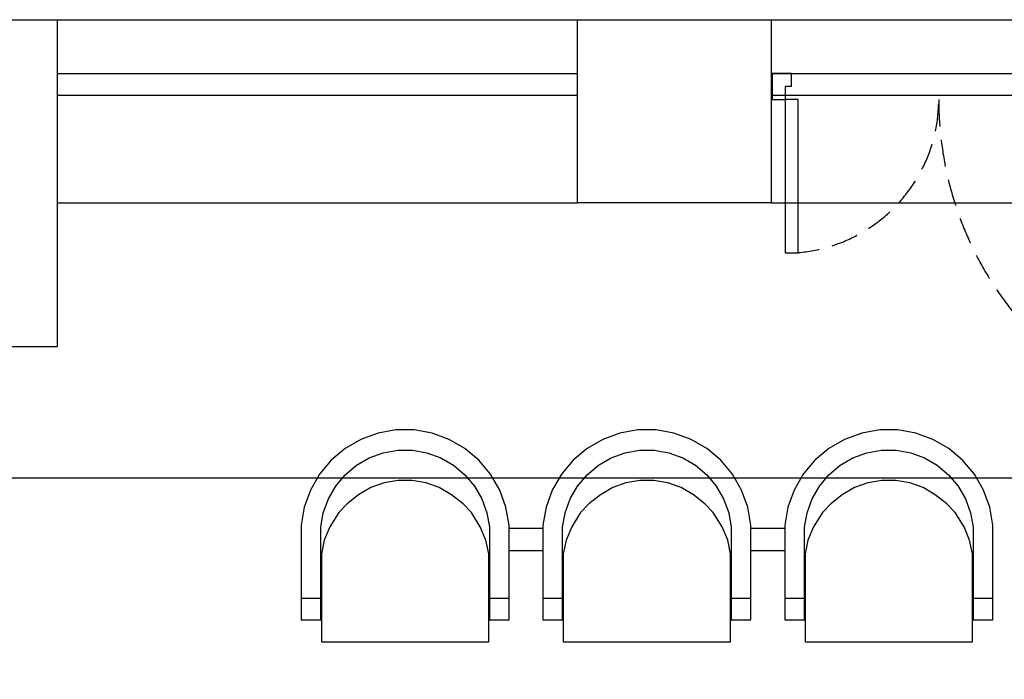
# Model space of a CAD drawing. Header units: millimetres. Extents: x -197461 to 862495, y -970068 to 63888.
# Tile 234 of 253: x -84472 to -81728, y -108154 to -106317. Entities that reach past the tile are written whole.
import ezdxf

# ---------------------------------------------------------------- set-up
doc = ezdxf.new("R2010")
doc.units = ezdxf.units.MM
doc.linetypes.add('Dashed', pattern=[112.5, 75, -37.5])
for name, color, linetype in [('hatch_mb', 7, 'CONTINUOUS'), ('sienas es', 7, 'CONTINUOUS'), ('UAS', 240, 'CONTINUOUS')]:
    doc.layers.add(name, color=color, linetype=linetype)

msp = doc.modelspace()

# ---------------------------------------------------------------- linework, layer by layer
at = {"layer": 'hatch_mb', "color": 251, "linetype": 'Continuous', "true_color": 0x636466}
for p, q in [((-82374.24844, -106467.17096), (-82374.24844, -106539.26399)), ((-82320.17867, -106467.17096), (-82374.24844, -106467.17096)), ((-82320.17867, -106503.21747), (-82320.17867, -106467.17096)), ((-82320.17867, -106503.21747), (-82338.20193, -106503.21747)), ((-82338.20193, -106503.21747), (-82338.20193, -106539.26399)), ((-82374.24844, -106539.26399), (-82338.20193, -106539.26399)), ((-82302.15542, -106539.26399), (-82338.20193, -106539.26399)), ((-82338.20193, -106539.26399), (-82338.20193, -106966.66155)), ((-82302.15542, -106966.66155), (-82302.15542, -106539.26399)), ((-82338.20193, -106966.66155), (-82302.15542, -106966.66155))]:
    msp.add_line(p, q, dxfattribs=at)
at = {"layer": 'hatch_mb', "color": 9, "linetype": 'Continuous', "true_color": 0xc7c8ca}
for p, q in [((-83472.88884, -107468.51496), (-83520.57184, -107485.90957)), ((-83472.88884, -107468.51496), (-83520.57184, -107485.90957)), ((-83422.91684, -107459.68283), (-83472.88884, -107468.51496)), ((-83422.91684, -107459.68283), (-83472.88884, -107468.51496)), ((-83372.17284, -107459.68283), (-83422.91684, -107459.68283)), ((-83372.17284, -107459.68283), (-83422.91684, -107459.68283)), ((-83322.20084, -107468.51496), (-83372.17284, -107459.68283)), ((-83322.20084, -107468.51496), (-83372.17284, -107459.68283)), ((-83274.51784, -107485.90957), (-83322.20084, -107468.51496)), ((-83274.51784, -107485.90957), (-83322.20084, -107468.51496)), ((-82798.88884, -107468.51496), (-82846.57184, -107485.90957)), ((-82798.88884, -107468.51496), (-82846.57184, -107485.90957)), ((-82748.91684, -107459.68283), (-82798.88884, -107468.51496)), ((-82748.91684, -107459.68283), (-82798.88884, -107468.51496)), ((-82698.17284, -107459.68283), (-82748.91684, -107459.68283)), ((-82698.17284, -107459.68283), (-82748.91684, -107459.68283)), ((-82648.20084, -107468.51496), (-82698.17284, -107459.68283)), ((-82648.20084, -107468.51496), (-82698.17284, -107459.68283)), ((-82600.51784, -107485.90957), (-82648.20084, -107468.51496)), ((-82600.51784, -107485.90957), (-82648.20084, -107468.51496)), ((-82124.88884, -107468.51496), (-82172.57184, -107485.90957)), ((-82074.91684, -107459.68283), (-82124.88884, -107468.51496)), ((-82024.17284, -107459.68283), (-82074.91684, -107459.68283)), ((-81974.20084, -107468.51496), (-82024.17284, -107459.68283)), ((-81926.51784, -107485.90957), (-81974.20084, -107468.51496)), ((-83520.57184, -107485.90957), (-83564.51784, -107511.33852)), ((-83520.57184, -107485.90957), (-83564.51784, -107511.33852)), ((-83230.57184, -107511.33852), (-83274.51784, -107485.90957)), ((-83230.57184, -107511.33852), (-83274.51784, -107485.90957)), ((-82846.57184, -107485.90957), (-82890.51784, -107511.33852)), ((-82846.57184, -107485.90957), (-82890.51784, -107511.33852)), ((-82556.57184, -107511.33852), (-82600.51784, -107485.90957)), ((-82556.57184, -107511.33852), (-82600.51784, -107485.90957)), ((-82172.57184, -107485.90957), (-82216.51784, -107511.33852)), ((-81882.57184, -107511.33852), (-81926.51784, -107485.90957)), ((-83564.51784, -107511.33852), (-83603.38884, -107544.03094)), ((-83564.51784, -107511.33852), (-83603.38884, -107544.03094)), ((-83497.23984, -107537.24692), (-83458.59984, -107523.15086)), ((-83497.23984, -107537.24692), (-83458.59984, -107523.15086)), ((-83458.59984, -107523.15086), (-83418.10484, -107515.99455)), ((-83458.59984, -107523.15086), (-83418.10484, -107515.99455)), ((-83418.10484, -107515.99455), (-83376.98484, -107515.99455)), ((-83418.10484, -107515.99455), (-83376.98484, -107515.99455)), ((-83376.98484, -107515.99455), (-83336.48984, -107523.15086)), ((-83376.98484, -107515.99455), (-83336.48984, -107523.15086)), ((-83336.48984, -107523.15086), (-83297.84984, -107537.24692)), ((-83336.48984, -107523.15086), (-83297.84984, -107537.24692)), ((-83191.70084, -107544.03094), (-83230.57184, -107511.33852)), ((-83191.70084, -107544.03094), (-83230.57184, -107511.33852)), ((-82890.51784, -107511.33852), (-82929.38884, -107544.03094)), ((-82890.51784, -107511.33852), (-82929.38884, -107544.03094)), ((-82823.23984, -107537.24692), (-82784.59984, -107523.15086)), ((-82823.23984, -107537.24692), (-82784.59984, -107523.15086)), ((-82784.59984, -107523.15086), (-82744.10484, -107515.99455)), ((-82784.59984, -107523.15086), (-82744.10484, -107515.99455)), ((-82744.10484, -107515.99455), (-82702.98484, -107515.99455)), ((-82744.10484, -107515.99455), (-82702.98484, -107515.99455)), ((-82702.98484, -107515.99455), (-82662.48984, -107523.15086)), ((-82702.98484, -107515.99455), (-82662.48984, -107523.15086)), ((-82662.48984, -107523.15086), (-82623.84984, -107537.24692)), ((-82662.48984, -107523.15086), (-82623.84984, -107537.24692)), ((-82517.70084, -107544.03094), (-82556.57184, -107511.33852)), ((-82517.70084, -107544.03094), (-82556.57184, -107511.33852)), ((-82216.51784, -107511.33852), (-82255.38884, -107544.03094)), ((-82149.23984, -107537.24692), (-82110.59984, -107523.15086)), ((-82110.59984, -107523.15086), (-82070.10484, -107515.99455)), ((-82070.10484, -107515.99455), (-82028.98484, -107515.99455)), ((-82028.98484, -107515.99455), (-81988.48984, -107523.15086)), ((-81988.48984, -107523.15086), (-81949.84984, -107537.24692)), ((-81843.70084, -107544.03094), (-81882.57184, -107511.33852)), ((-83603.38884, -107544.03094), (-83636.00684, -107582.99068)), ((-83603.38884, -107544.03094), (-83636.00684, -107582.99068)), ((-83564.34984, -107584.34523), (-83532.84984, -107557.85388)), ((-83564.34984, -107584.34523), (-83532.84984, -107557.85388)), ((-83532.84984, -107557.85388), (-83497.23984, -107537.24692)), ((-83532.84984, -107557.85388), (-83497.23984, -107537.24692)), ((-83297.84984, -107537.24692), (-83262.23984, -107557.85388)), ((-83297.84984, -107537.24692), (-83262.23984, -107557.85388)), ((-83262.23984, -107557.85388), (-83230.73984, -107584.34523)), ((-83262.23984, -107557.85388), (-83230.73984, -107584.34523)), ((-83159.08284, -107582.99068), (-83191.70084, -107544.03094)), ((-83159.08284, -107582.99068), (-83191.70084, -107544.03094)), ((-82929.38884, -107544.03094), (-82962.00684, -107582.99068)), ((-82929.38884, -107544.03094), (-82962.00684, -107582.99068)), ((-82890.34984, -107584.34523), (-82858.84984, -107557.85388)), ((-82890.34984, -107584.34523), (-82858.84984, -107557.85388)), ((-82858.84984, -107557.85388), (-82823.23984, -107537.24692)), ((-82858.84984, -107557.85388), (-82823.23984, -107537.24692)), ((-82623.84984, -107537.24692), (-82588.23984, -107557.85388)), ((-82623.84984, -107537.24692), (-82588.23984, -107557.85388)), ((-82588.23984, -107557.85388), (-82556.73984, -107584.34523)), ((-82588.23984, -107557.85388), (-82556.73984, -107584.34523)), ((-82485.08284, -107582.99068), (-82517.70084, -107544.03094)), ((-82485.08284, -107582.99068), (-82517.70084, -107544.03094)), ((-82255.38884, -107544.03094), (-82288.00684, -107582.99068)), ((-82216.34984, -107584.34523), (-82184.84984, -107557.85388)), ((-82184.84984, -107557.85388), (-82149.23984, -107537.24692)), ((-81949.84984, -107537.24692), (-81914.23984, -107557.85388)), ((-81914.23984, -107557.85388), (-81882.73984, -107584.34523)), ((-81811.08284, -107582.99068), (-81843.70084, -107544.03094)), ((-83636.00684, -107582.99068), (-83661.37784, -107627.03701)), ((-83636.00684, -107582.99068), (-83661.37784, -107627.03701)), ((-83590.78084, -107615.91711), (-83564.34984, -107584.34523)), ((-83590.78084, -107615.91711), (-83564.34984, -107584.34523)), ((-83230.73984, -107584.34523), (-83204.30884, -107615.91711)), ((-83230.73984, -107584.34523), (-83204.30884, -107615.91711)), ((-83133.71184, -107627.03701), (-83159.08284, -107582.99068)), ((-83133.71184, -107627.03701), (-83159.08284, -107582.99068)), ((-82962.00684, -107582.99068), (-82987.37784, -107627.03701)), ((-82962.00684, -107582.99068), (-82987.37784, -107627.03701)), ((-82916.78084, -107615.91711), (-82890.34984, -107584.34523)), ((-82916.78084, -107615.91711), (-82890.34984, -107584.34523)), ((-82556.73984, -107584.34523), (-82530.30884, -107615.91711)), ((-82556.73984, -107584.34523), (-82530.30884, -107615.91711)), ((-82459.71184, -107627.03701), (-82485.08284, -107582.99068)), ((-82459.71184, -107627.03701), (-82485.08284, -107582.99068)), ((-82288.00684, -107582.99068), (-82313.37784, -107627.03701)), ((-82242.78084, -107615.91711), (-82216.34984, -107584.34523)), ((-81882.73984, -107584.34523), (-81856.30884, -107615.91711)), ((-81785.71184, -107627.03701), (-81811.08284, -107582.99068)), ((-83611.34084, -107651.60843), (-83590.78084, -107615.91711)), ((-83611.34084, -107651.60843), (-83590.78084, -107615.91711)), ((-83456.00184, -107607.00979), (-83492.99684, -107620.45109)), ((-83456.00184, -107607.00979), (-83492.99684, -107620.45109)), ((-83417.22984, -107600.18482), (-83456.00184, -107607.00979)), ((-83417.22984, -107600.18482), (-83456.00184, -107607.00979)), ((-83377.85984, -107600.18482), (-83417.22984, -107600.18482)), ((-83377.85984, -107600.18482), (-83417.22984, -107600.18482)), ((-83339.08784, -107607.00979), (-83377.85984, -107600.18482)), ((-83339.08784, -107607.00979), (-83377.85984, -107600.18482)), ((-83302.09284, -107620.45109), (-83339.08784, -107607.00979)), ((-83302.09284, -107620.45109), (-83339.08784, -107607.00979)), ((-83204.30884, -107615.91711), (-83183.74884, -107651.60843)), ((-83204.30884, -107615.91711), (-83183.74884, -107651.60843)), ((-82937.34084, -107651.60843), (-82916.78084, -107615.91711)), ((-82937.34084, -107651.60843), (-82916.78084, -107615.91711)), ((-82782.00184, -107607.00979), (-82818.99684, -107620.45109)), ((-82782.00184, -107607.00979), (-82818.99684, -107620.45109)), ((-82743.22984, -107600.18482), (-82782.00184, -107607.00979)), ((-82743.22984, -107600.18482), (-82782.00184, -107607.00979)), ((-82703.85984, -107600.18482), (-82743.22984, -107600.18482)), ((-82703.85984, -107600.18482), (-82743.22984, -107600.18482)), ((-82665.08784, -107607.00979), (-82703.85984, -107600.18482)), ((-82665.08784, -107607.00979), (-82703.85984, -107600.18482)), ((-82628.09284, -107620.45109), (-82665.08784, -107607.00979)), ((-82628.09284, -107620.45109), (-82665.08784, -107607.00979)), ((-82530.30884, -107615.91711), (-82509.74884, -107651.60843)), ((-82530.30884, -107615.91711), (-82509.74884, -107651.60843)), ((-82263.34084, -107651.60843), (-82242.78084, -107615.91711)), ((-82108.00184, -107607.00979), (-82144.99684, -107620.45109)), ((-82069.22984, -107600.18482), (-82108.00184, -107607.00979)), ((-82029.85984, -107600.18482), (-82069.22984, -107600.18482)), ((-81991.08784, -107607.00979), (-82029.85984, -107600.18482)), ((-81954.09284, -107620.45109), (-81991.08784, -107607.00979)), ((-81856.30884, -107615.91711), (-81835.74884, -107651.60843)), ((-83661.37784, -107627.03701), (-83678.73284, -107674.82889)), ((-83661.37784, -107627.03701), (-83678.73284, -107674.82889)), ((-83527.09284, -107640.10144), (-83559.25184, -107665.3629)), ((-83527.09284, -107640.10144), (-83559.25184, -107665.3629)), ((-83492.99684, -107620.45109), (-83527.09284, -107640.10144)), ((-83492.99684, -107620.45109), (-83527.09284, -107640.10144)), ((-83267.99684, -107640.10144), (-83302.09284, -107620.45109)), ((-83267.99684, -107640.10144), (-83302.09284, -107620.45109)), ((-83235.83784, -107665.3629), (-83267.99684, -107640.10144)), ((-83235.83784, -107665.3629), (-83267.99684, -107640.10144)), ((-83116.35684, -107674.82889), (-83133.71184, -107627.03701)), ((-83116.35684, -107674.82889), (-83133.71184, -107627.03701)), ((-82987.37784, -107627.03701), (-83004.73284, -107674.82889)), ((-82987.37784, -107627.03701), (-83004.73284, -107674.82889)), ((-82853.09284, -107640.10144), (-82885.25184, -107665.3629)), ((-82853.09284, -107640.10144), (-82885.25184, -107665.3629)), ((-82818.99684, -107620.45109), (-82853.09284, -107640.10144)), ((-82818.99684, -107620.45109), (-82853.09284, -107640.10144)), ((-82593.99684, -107640.10144), (-82628.09284, -107620.45109)), ((-82593.99684, -107640.10144), (-82628.09284, -107620.45109)), ((-82561.83784, -107665.3629), (-82593.99684, -107640.10144)), ((-82561.83784, -107665.3629), (-82593.99684, -107640.10144)), ((-82442.35684, -107674.82889), (-82459.71184, -107627.03701)), ((-82442.35684, -107674.82889), (-82459.71184, -107627.03701)), ((-82313.37784, -107627.03701), (-82330.73284, -107674.82889)), ((-82179.09284, -107640.10144), (-82211.25184, -107665.3629)), ((-82144.99684, -107620.45109), (-82179.09284, -107640.10144)), ((-81919.99684, -107640.10144), (-81954.09284, -107620.45109)), ((-81887.83784, -107665.3629), (-81919.99684, -107640.10144)), ((-81768.35684, -107674.82889), (-81785.71184, -107627.03701)), ((-83625.40484, -107690.33663), (-83611.34084, -107651.60843)), ((-83625.40484, -107690.33663), (-83611.34084, -107651.60843)), ((-83559.25184, -107665.3629), (-83582.55784, -107689.47937)), ((-83559.25184, -107665.3629), (-83582.55784, -107689.47937)), ((-83212.53184, -107689.47937), (-83235.83784, -107665.3629)), ((-83212.53184, -107689.47937), (-83235.83784, -107665.3629)), ((-83183.74884, -107651.60843), (-83169.68484, -107690.33663)), ((-83183.74884, -107651.60843), (-83169.68484, -107690.33663)), ((-82951.40484, -107690.33663), (-82937.34084, -107651.60843)), ((-82951.40484, -107690.33663), (-82937.34084, -107651.60843)), ((-82885.25184, -107665.3629), (-82908.55784, -107689.47937)), ((-82885.25184, -107665.3629), (-82908.55784, -107689.47937)), ((-82538.53184, -107689.47937), (-82561.83784, -107665.3629)), ((-82538.53184, -107689.47937), (-82561.83784, -107665.3629)), ((-82509.74884, -107651.60843), (-82495.68484, -107690.33663)), ((-82509.74884, -107651.60843), (-82495.68484, -107690.33663)), ((-82277.40484, -107690.33663), (-82263.34084, -107651.60843)), ((-82211.25184, -107665.3629), (-82234.55784, -107689.47937)), ((-81864.53184, -107689.47937), (-81887.83784, -107665.3629)), ((-81835.74884, -107651.60843), (-81821.68484, -107690.33663)), ((-83678.73284, -107674.82889), (-83687.54484, -107724.91499)), ((-83678.73284, -107674.82889), (-83687.54484, -107724.91499)), ((-83632.54484, -107730.9241), (-83625.40484, -107690.33663)), ((-83632.54484, -107730.9241), (-83625.40484, -107690.33663)), ((-83582.55784, -107689.47937), (-83607.24284, -107729.5048)), ((-83582.55784, -107689.47937), (-83607.24284, -107729.5048)), ((-83187.84684, -107729.5048), (-83212.53184, -107689.47937)), ((-83187.84684, -107729.5048), (-83212.53184, -107689.47937)), ((-83169.68484, -107690.33663), (-83162.54484, -107730.9241)), ((-83169.68484, -107690.33663), (-83162.54484, -107730.9241)), ((-83107.54484, -107724.91499), (-83116.35684, -107674.82889)), ((-83107.54484, -107724.91499), (-83116.35684, -107674.82889)), ((-83004.73284, -107674.82889), (-83013.54484, -107724.91499)), ((-83004.73284, -107674.82889), (-83013.54484, -107724.91499)), ((-82958.54484, -107730.9241), (-82951.40484, -107690.33663)), ((-82958.54484, -107730.9241), (-82951.40484, -107690.33663)), ((-82908.55784, -107689.47937), (-82933.24284, -107729.5048)), ((-82908.55784, -107689.47937), (-82933.24284, -107729.5048)), ((-82513.84684, -107729.5048), (-82538.53184, -107689.47937)), ((-82513.84684, -107729.5048), (-82538.53184, -107689.47937)), ((-82495.68484, -107690.33663), (-82488.54484, -107730.9241)), ((-82495.68484, -107690.33663), (-82488.54484, -107730.9241)), ((-82433.54484, -107724.91499), (-82442.35684, -107674.82889)), ((-82433.54484, -107724.91499), (-82442.35684, -107674.82889)), ((-82330.73284, -107674.82889), (-82339.54484, -107724.91499)), ((-82284.54484, -107730.9241), (-82277.40484, -107690.33663)), ((-82234.55784, -107689.47937), (-82259.24284, -107729.5048)), ((-81839.84684, -107729.5048), (-81864.53184, -107689.47937)), ((-81821.68484, -107690.33663), (-81814.54484, -107730.9241)), ((-81759.54484, -107724.91499), (-81768.35684, -107674.82889)), ((-83687.54484, -107724.91499), (-83687.54484, -107989.04721)), ((-83687.54484, -107724.91499), (-83687.54484, -107989.04721)), ((-83107.54484, -107989.04721), (-83107.54484, -107724.91499)), ((-83107.54484, -107989.04721), (-83107.54484, -107724.91499)), ((-83013.54484, -107724.91499), (-83013.54484, -107989.04721)), ((-83013.54484, -107724.91499), (-83013.54484, -107989.04721)), ((-82433.54484, -107989.04721), (-82433.54484, -107724.91499)), ((-82433.54484, -107989.04721), (-82433.54484, -107724.91499)), ((-82339.54484, -107724.91499), (-82339.54484, -107989.04721)), ((-81759.54484, -107989.04721), (-81759.54484, -107724.91499)), ((-83632.54484, -107989.04721), (-83632.54484, -107730.9241)), ((-83632.54484, -107989.04721), (-83632.54484, -107730.9241)), ((-83607.24284, -107729.5048), (-83622.70784, -107766.43468)), ((-83607.24284, -107729.5048), (-83622.70784, -107766.43468)), ((-83172.38184, -107766.43468), (-83187.84684, -107729.5048)), ((-83172.38184, -107766.43468), (-83187.84684, -107729.5048)), ((-83162.54484, -107730.9241), (-83162.54484, -107989.04721)), ((-83162.54484, -107730.9241), (-83162.54484, -107989.04721)), ((-83107.54484, -107732.94721), (-83013.54484, -107732.94721)), ((-83107.54484, -107732.94721), (-83013.54484, -107732.94721)), ((-82958.54484, -107989.04721), (-82958.54484, -107730.9241)), ((-82958.54484, -107989.04721), (-82958.54484, -107730.9241)), ((-82933.24284, -107729.5048), (-82948.70784, -107766.43468)), ((-82933.24284, -107729.5048), (-82948.70784, -107766.43468)), ((-82498.38184, -107766.43468), (-82513.84684, -107729.5048)), ((-82498.38184, -107766.43468), (-82513.84684, -107729.5048)), ((-82488.54484, -107730.9241), (-82488.54484, -107989.04721)), ((-82488.54484, -107730.9241), (-82488.54484, -107989.04721)), ((-82433.54484, -107732.94721), (-82339.54484, -107732.94721)), ((-82284.54484, -107989.04721), (-82284.54484, -107730.9241)), ((-82259.24284, -107729.5048), (-82274.70784, -107766.43468)), ((-81824.38184, -107766.43468), (-81839.84684, -107729.5048)), ((-81814.54484, -107730.9241), (-81814.54484, -107989.04721)), ((-83622.70784, -107766.43468), (-83630.54484, -107805.13843)), ((-83622.70784, -107766.43468), (-83630.54484, -107805.13843)), ((-83164.54484, -107805.13843), (-83172.38184, -107766.43468)), ((-83164.54484, -107805.13843), (-83172.38184, -107766.43468)), ((-82948.70784, -107766.43468), (-82956.54484, -107805.13843)), ((-82948.70784, -107766.43468), (-82956.54484, -107805.13843)), ((-82490.54484, -107805.13843), (-82498.38184, -107766.43468)), ((-82490.54484, -107805.13843), (-82498.38184, -107766.43468)), ((-82274.70784, -107766.43468), (-82282.54484, -107805.13843)), ((-81816.54484, -107805.13843), (-81824.38184, -107766.43468)), ((-83630.54484, -107805.13843), (-83630.54484, -108049.443)), ((-83630.54484, -107805.13843), (-83630.54484, -108049.443)), ((-83164.54484, -108049.443), (-83164.54484, -107805.13843)), ((-83164.54484, -108049.443), (-83164.54484, -107805.13843)), ((-83107.54484, -107795.94721), (-83013.54484, -107795.94721)), ((-83107.54484, -107795.94721), (-83013.54484, -107795.94721)), ((-82956.54484, -107805.13843), (-82956.54484, -108049.443)), ((-82956.54484, -107805.13843), (-82956.54484, -108049.443)), ((-82490.54484, -108049.443), (-82490.54484, -107805.13843)), ((-82490.54484, -108049.443), (-82490.54484, -107805.13843)), ((-82433.54484, -107795.94721), (-82339.54484, -107795.94721)), ((-82282.54484, -107805.13843), (-82282.54484, -108049.443)), ((-81816.54484, -108049.443), (-81816.54484, -107805.13843)), ((-83632.54484, -107826.99969), (-83630.54484, -107813.29435)), ((-83632.54484, -107826.99969), (-83630.54484, -107813.29435)), ((-83164.54484, -107810.51655), (-83163.15884, -107817.19095)), ((-83164.54484, -107810.51655), (-83163.15884, -107817.19095)), ((-83163.15884, -107817.19095), (-83162.54484, -107841.70772)), ((-83163.15884, -107817.19095), (-83162.54484, -107841.70772)), ((-82958.54484, -107826.99969), (-82956.54484, -107813.29435)), ((-82958.54484, -107826.99969), (-82956.54484, -107813.29435)), ((-82490.54484, -107810.51655), (-82489.15884, -107817.19095)), ((-82490.54484, -107810.51655), (-82489.15884, -107817.19095)), ((-82489.15884, -107817.19095), (-82488.54484, -107841.70772)), ((-82489.15884, -107817.19095), (-82488.54484, -107841.70772)), ((-82284.54484, -107826.99969), (-82282.54484, -107813.29435)), ((-81816.54484, -107810.51655), (-81815.15884, -107817.19095)), ((-81815.15884, -107817.19095), (-81814.54484, -107841.70772)), ((-83687.54484, -107928.36039), (-83632.54484, -107928.54828)), ((-83687.54484, -107928.36039), (-83632.54484, -107928.54828)), ((-83162.54484, -107928.54828), (-83107.54484, -107928.36039)), ((-83162.54484, -107928.54828), (-83107.54484, -107928.36039)), ((-83013.54484, -107928.36039), (-82958.54484, -107928.54828)), ((-83013.54484, -107928.36039), (-82958.54484, -107928.54828)), ((-82488.54484, -107928.54828), (-82433.54484, -107928.36039)), ((-82488.54484, -107928.54828), (-82433.54484, -107928.36039)), ((-82339.54484, -107928.36039), (-82284.54484, -107928.54828)), ((-81814.54484, -107928.54828), (-81759.54484, -107928.36039)), ((-83687.54484, -107989.04721), (-83632.54484, -107989.04721)), ((-83687.54484, -107989.04721), (-83632.54484, -107989.04721)), ((-83162.54484, -107989.04721), (-83107.54484, -107989.04721)), ((-83162.54484, -107989.04721), (-83107.54484, -107989.04721)), ((-83013.54484, -107989.04721), (-82958.54484, -107989.04721)), ((-83013.54484, -107989.04721), (-82958.54484, -107989.04721)), ((-82488.54484, -107989.04721), (-82433.54484, -107989.04721)), ((-82488.54484, -107989.04721), (-82433.54484, -107989.04721)), ((-82339.54484, -107989.04721), (-82284.54484, -107989.04721)), ((-81814.54484, -107989.04721), (-81759.54484, -107989.04721)), ((-83630.54484, -108049.443), (-83164.54484, -108049.443)), ((-83630.54484, -108049.443), (-83164.54484, -108049.443)), ((-82956.54484, -108049.443), (-82490.54484, -108049.443)), ((-82956.54484, -108049.443), (-82490.54484, -108049.443)), ((-82282.54484, -108049.443), (-81816.54484, -108049.443))]:
    msp.add_line(p, q, dxfattribs=at)
at = {"layer": 'hatch_mb', "color": 251, "linetype": 'Dashed', "true_color": 0x636466}
for centre, radius, start, end in [((-82338.20193, -106539.26399), 427.90698, 272.7960257, 0), ((-80960.29495, -106539.26399), 950, 180, 270)]:
    msp.add_arc(centre, radius, start, end, dxfattribs=at)
at = {"layer": 'sienas es', "color": 251, "linetype": 'Continuous', "true_color": 0x636466}
for p, q in [((-84907.27004, -106317.17096), (-84367.27004, -106317.17096)), ((-84367.27004, -106317.17096), (-84367.27004, -107227.17096)), ((-84367.27004, -106317.17096), (-82917.27004, -106317.17096)), ((-82377.27004, -106317.17096), (-80927.27004, -106317.17096)), ((-84367.27004, -106467.17096), (-82917.27004, -106467.17096)), ((-82377.27004, -106467.17096), (-80924.24844, -106467.17096)), ((-84367.27004, -106527.17096), (-82917.27004, -106527.17096)), ((-82377.27004, -106527.17096), (-80924.24844, -106527.17096)), ((-84367.27004, -106827.17096), (-82917.27004, -106827.17096)), ((-82377.27004, -106827.17096), (-80927.27004, -106827.17096)), ((-84907.27004, -107227.17096), (-84367.27004, -107227.17096))]:
    msp.add_line(p, q, dxfattribs=at)
at = {"layer": 'sienas es', "color": 251, "linetype": 'Continuous', "true_color": 0x636466, "flags": 128}
msp.add_lwpolyline([(-82377.27004, -106827.17096), (-82917.27004, -106827.17096), (-82917.27004, -106317.17096), (-82377.27004, -106317.17096)], close=True, dxfattribs=at)
msp.add_lwpolyline([(-82377.27004, -106827.17096), (-82917.27004, -106827.17096), (-82917.27004, -106317.17096), (-82377.27004, -106317.17096)], close=True, dxfattribs=at)
at = {"layer": 'UAS', "color": 1}
msp.add_lwpolyline([(-75718.54873, -115308.14301), (-78855.58599, -115308.14301), (-78855.58599, -116896.33619), (-79012.00012, -116896.33619), (-79012.00012, -115332.95878), (-81485.73939, -115332.95878), (-81485.73939, -107943.04752), (-79062.68496, -107943.04752), (-79062.68496, -107594.40604), (-87168.89244, -107594.40604), (-87168.89244, -116151.97555), (-92642.81989, -116151.97555), (-92642.81989, -116830.5463), (-91725.38882, -116830.5463), (-91725.38882, -120166.47637), (-91349.54122, -120166.47637), (-91349.54122, -116830.5463), (-87746.09709, -116830.5463), (-87746.09709, -125101.85908), (-83365.54446, -125101.85908)], dxfattribs=at)

doc.saveas('drawing.dxf')
